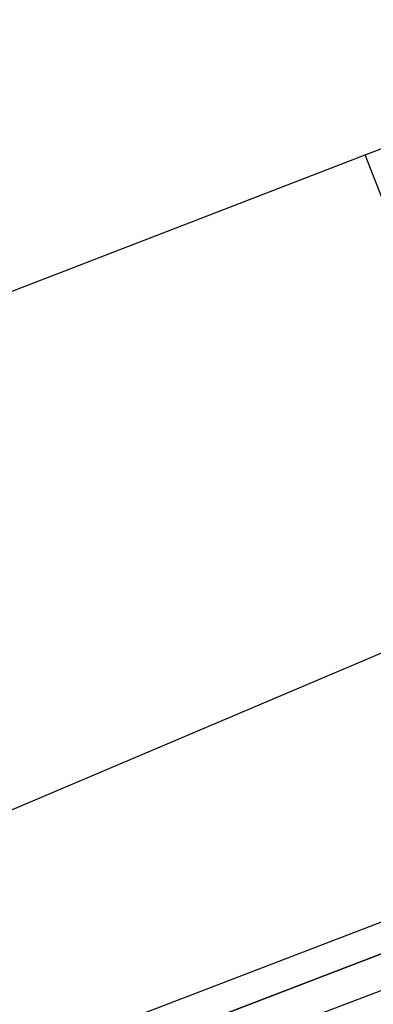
# Model space of a CAD drawing. Header units: feet. Extents: x -79 to 198, y -22 to 181.
# Tile 233 of 256: x 98.684 to 98.98, y 22.933 to 23.758. Entities that reach past the tile are written whole.
import ezdxf

# ---------------------------------------------------------------- set-up
doc = ezdxf.new("R2010")
doc.units = ezdxf.units.FT
doc.layers.add('A-LINEA', color=7, linetype='CONTINUOUS')

msp = doc.modelspace()

# ---------------------------------------------------------------- linework, layer by layer
at = {"layer": 'A-LINEA'}
for p, q in [((93.693, 20.9769), (103.4585, 25.128)), ((93.693, 20.9769), (103.4585, 25.128)), ((95.52, 22.3111), (98.9733, 23.6444)), ((95.52, 22.3111), (98.9733, 23.6444))]:
    msp.add_line(p, q, dxfattribs=at)
for points in [[(98.9733, 23.6444), (99.2533, 23.7511), (99.4533, 23.2044), (99.1867, 23.0978), (98.9733, 23.6444)], [(98.9733, 23.6444), (99.2533, 23.7511), (99.4533, 23.2044), (99.1867, 23.0978), (98.9733, 23.6444)], [(95.6267, 21.6978), (95.6267, 21.6844), (99.3067, 23.0978), (99.3067, 23.1111), (99.3067, 23.1244), (95.6267, 21.7111), (95.6133, 21.7111), (95.6267, 21.6978)], [(95.6267, 21.6978), (95.6267, 21.6844), (99.3067, 23.0978), (99.3067, 23.1111), (99.3067, 23.1244), (95.6267, 21.7111), (95.6133, 21.7111), (95.6267, 21.6978)], [(95.64, 21.6711), (99.32, 23.0711), (99.32, 23.0844), (99.32, 23.0978), (99.3067, 23.0978), (95.6267, 21.6844), (95.64, 21.6711)], [(95.64, 21.6711), (99.32, 23.0711), (99.32, 23.0844), (99.32, 23.0978), (99.3067, 23.0978), (95.6267, 21.6844), (95.64, 21.6711)]]:
    msp.add_lwpolyline(points, dxfattribs=at)

doc.saveas('drawing.dxf')
